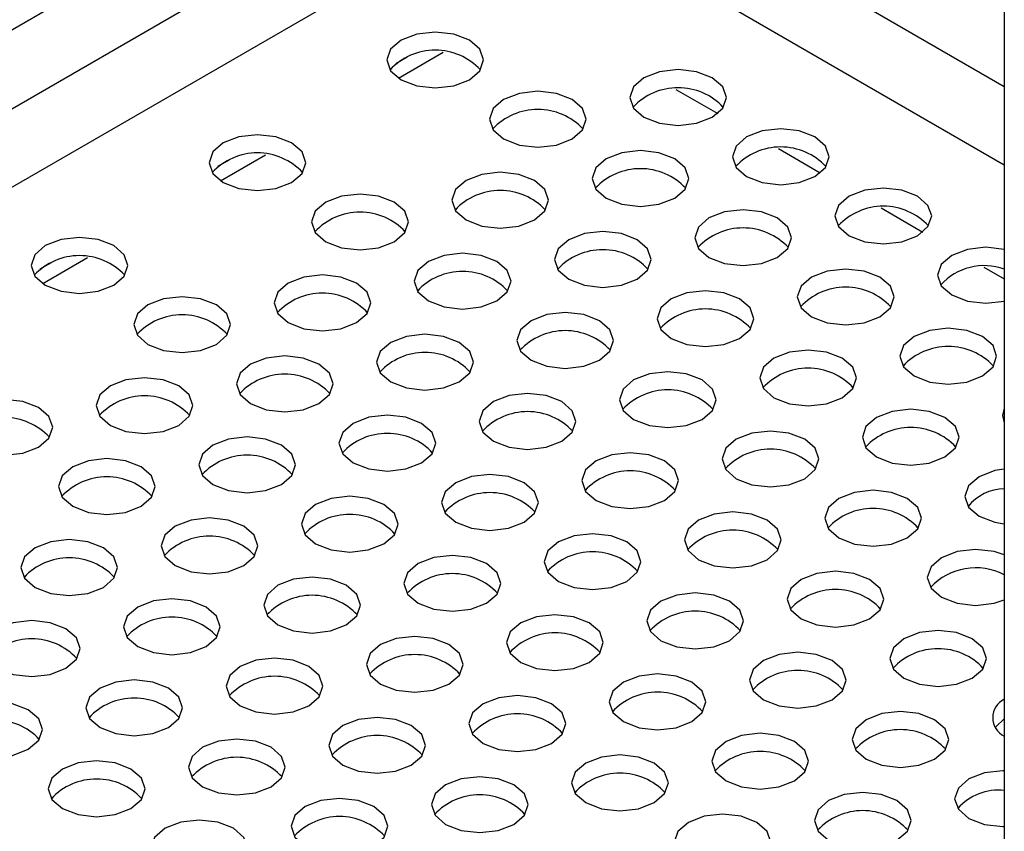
# Model space of a CAD drawing. Header units: millimetres. Extents: x 16 to 503, y 3 to 290.
# Tile 80 of 172: x 102.62 to 104.19, y 132.58 to 133.87. Entities that reach past the tile are written whole.
import ezdxf

# ---------------------------------------------------------------- set-up
doc = ezdxf.new("R2010")
doc.units = ezdxf.units.MM

msp = doc.modelspace()

# ---------------------------------------------------------------- linework, layer by layer
at = {"color": 7, "linetype": 'Continuous', "lineweight": 25}
for p, q in [((104.1888, 150.6167), (104.1888, 130.0924)), ((98.7427, 131.6238), (103.2672, 134.2358)), ((103.3216, 134.141), (98.852, 131.5608)), ((104.1888, 133.766), (103.5391, 134.141)), ((98.9593, 131.4988), (103.3216, 134.017)), ((103.5391, 134.017), (104.1888, 133.642)), ((103.2252, 133.7797), (103.2965, 133.8209)), ((103.2211, 133.8029), (103.2392, 133.8133)), ((103.6665, 133.7618), (103.733, 133.7234)), ((103.8297, 133.6676), (103.8962, 133.6292)), ((102.9383, 133.6396), (102.9564, 133.65)), ((102.9424, 133.6165), (103.0137, 133.6576)), ((103.9929, 133.5734), (104.0594, 133.535)), ((102.6595, 133.4532), (102.7309, 133.4943)), ((102.6555, 133.4763), (102.6735, 133.4867)), ((104.1561, 133.4792), (104.1888, 133.4603))]:
    msp.add_line(p, q, dxfattribs=at)
at = {"color": 7, "linetype": 'Continuous', "lineweight": 25, "flags": 128}
for points in [[(103.3382, 133.7771), (103.3549, 133.7915), (103.3607, 133.8085), (103.3549, 133.8255), (103.3382, 133.8399), (103.3133, 133.8495), (103.2838, 133.8529), (103.2544, 133.8495), (103.2294, 133.8399), (103.2128, 133.8255), (103.2069, 133.8085), (103.2128, 133.7915), (103.2294, 133.7771), (103.2544, 133.7675), (103.2838, 133.7641), (103.3133, 133.7675), (103.3382, 133.7771)], [(103.7244, 133.7175), (103.7411, 133.7319), (103.7469, 133.7489), (103.7411, 133.7658), (103.7244, 133.7803), (103.6994, 133.7899), (103.67, 133.7933), (103.6406, 133.7899), (103.6156, 133.7803), (103.5989, 133.7658), (103.5931, 133.7489), (103.5989, 133.7319), (103.6156, 133.7175), (103.6406, 133.7078), (103.67, 133.7044), (103.6994, 133.7078), (103.7244, 133.7175)], [(103.5014, 133.6829), (103.5181, 133.6973), (103.5239, 133.7143), (103.5181, 133.7313), (103.5014, 133.7457), (103.4764, 133.7553), (103.447, 133.7587), (103.4176, 133.7553), (103.3926, 133.7457), (103.3759, 133.7313), (103.3701, 133.7143), (103.3759, 133.6973), (103.3926, 133.6829), (103.4176, 133.6733), (103.447, 133.6699), (103.4764, 133.6733), (103.5014, 133.6829)], [(103.8876, 133.6233), (103.9043, 133.6377), (103.9101, 133.6547), (103.9043, 133.6716), (103.8876, 133.6861), (103.8626, 133.6957), (103.8332, 133.6991), (103.8037, 133.6957), (103.7788, 133.6861), (103.7621, 133.6716), (103.7563, 133.6547), (103.7621, 133.6377), (103.7788, 133.6233), (103.8037, 133.6136), (103.8332, 133.6102), (103.8626, 133.6136), (103.8876, 133.6233)], [(103.0554, 133.6138), (103.072, 133.6282), (103.0779, 133.6452), (103.072, 133.6622), (103.0554, 133.6766), (103.0304, 133.6863), (103.001, 133.6896), (102.9715, 133.6863), (102.9466, 133.6766), (102.9299, 133.6622), (102.9241, 133.6452), (102.9299, 133.6282), (102.9466, 133.6138), (102.9715, 133.6042), (103.001, 133.6008), (103.0304, 133.6042), (103.0554, 133.6138)], [(103.6646, 133.5887), (103.6812, 133.6031), (103.6871, 133.6201), (103.6812, 133.6371), (103.6646, 133.6515), (103.6396, 133.6611), (103.6102, 133.6645), (103.5807, 133.6611), (103.5558, 133.6515), (103.5391, 133.6371), (103.5333, 133.6201), (103.5391, 133.6031), (103.5558, 133.5887), (103.5807, 133.5791), (103.6102, 133.5757), (103.6396, 133.5791), (103.6646, 133.5887)], [(103.4416, 133.5542), (103.4582, 133.5686), (103.4641, 133.5856), (103.4582, 133.6026), (103.4416, 133.617), (103.4166, 133.6266), (103.3872, 133.63), (103.3577, 133.6266), (103.3328, 133.617), (103.3161, 133.6026), (103.3102, 133.5856), (103.3161, 133.5686), (103.3328, 133.5542), (103.3577, 133.5445), (103.3872, 133.5412), (103.4166, 133.5445), (103.4416, 133.5542)], [(104.0508, 133.5291), (104.0674, 133.5435), (104.0733, 133.5605), (104.0674, 133.5774), (104.0508, 133.5919), (104.0258, 133.6015), (103.9964, 133.6049), (103.9669, 133.6015), (103.942, 133.5919), (103.9253, 133.5774), (103.9194, 133.5605), (103.9253, 133.5435), (103.942, 133.5291), (103.9669, 133.5194), (103.9964, 133.516), (104.0258, 133.5194), (104.0508, 133.5291)], [(103.2185, 133.5196), (103.2352, 133.534), (103.2411, 133.551), (103.2352, 133.568), (103.2185, 133.5824), (103.1936, 133.5921), (103.1642, 133.5954), (103.1347, 133.5921), (103.1098, 133.5824), (103.0931, 133.568), (103.0872, 133.551), (103.0931, 133.534), (103.1098, 133.5196), (103.1347, 133.51), (103.1642, 133.5066), (103.1936, 133.51), (103.2185, 133.5196)], [(103.8277, 133.4945), (103.8444, 133.5089), (103.8503, 133.5259), (103.8444, 133.5429), (103.8277, 133.5573), (103.8028, 133.5669), (103.7734, 133.5703), (103.7439, 133.5669), (103.719, 133.5573), (103.7023, 133.5429), (103.6964, 133.5259), (103.7023, 133.5089), (103.719, 133.4945), (103.7439, 133.4849), (103.7734, 133.4815), (103.8028, 133.4849), (103.8277, 133.4945)], [(103.6047, 133.46), (103.6214, 133.4744), (103.6273, 133.4914), (103.6214, 133.5084), (103.6047, 133.5228), (103.5798, 133.5324), (103.5503, 133.5358), (103.5209, 133.5324), (103.496, 133.5228), (103.4793, 133.5084), (103.4734, 133.4914), (103.4793, 133.4744), (103.496, 133.46), (103.5209, 133.4503), (103.5503, 133.447), (103.5798, 133.4503), (103.6047, 133.46)], [(102.7725, 133.4506), (102.7892, 133.465), (102.7951, 133.482), (102.7892, 133.4989), (102.7725, 133.5134), (102.7476, 133.523), (102.7181, 133.5264), (102.6887, 133.523), (102.6637, 133.5134), (102.6471, 133.4989), (102.6412, 133.482), (102.6471, 133.465), (102.6637, 133.4506), (102.6887, 133.4409), (102.7181, 133.4375), (102.7476, 133.4409), (102.7725, 133.4506)], [(104.1888, 133.5073), (104.1595, 133.5107), (104.1301, 133.5073), (104.1051, 133.4977), (104.0885, 133.4832), (104.0826, 133.4663), (104.0885, 133.4493), (104.1051, 133.4349), (104.1301, 133.4252), (104.1595, 133.4218), (104.1888, 133.4252)], [(103.3817, 133.4254), (103.3984, 133.4398), (103.4043, 133.4568), (103.3984, 133.4738), (103.3817, 133.4882), (103.3568, 133.4979), (103.3273, 133.5012), (103.2979, 133.4979), (103.2729, 133.4882), (103.2563, 133.4738), (103.2504, 133.4568), (103.2563, 133.4398), (103.2729, 133.4254), (103.2979, 133.4158), (103.3273, 133.4124), (103.3568, 133.4158), (103.3817, 133.4254)], [(103.9909, 133.4003), (104.0076, 133.4147), (104.0135, 133.4317), (104.0076, 133.4487), (103.9909, 133.4631), (103.966, 133.4727), (103.9365, 133.4761), (103.9071, 133.4727), (103.8821, 133.4631), (103.8655, 133.4487), (103.8596, 133.4317), (103.8655, 133.4147), (103.8821, 133.4003), (103.9071, 133.3907), (103.9365, 133.3873), (103.966, 133.3907), (103.9909, 133.4003)], [(103.1587, 133.3909), (103.1754, 133.4053), (103.1812, 133.4223), (103.1754, 133.4393), (103.1587, 133.4537), (103.1338, 133.4633), (103.1043, 133.4667), (103.0749, 133.4633), (103.0499, 133.4537), (103.0333, 133.4393), (103.0274, 133.4223), (103.0333, 133.4053), (103.0499, 133.3909), (103.0749, 133.3813), (103.1043, 133.3779), (103.1338, 133.3813), (103.1587, 133.3909)], [(103.7679, 133.3658), (103.7846, 133.3802), (103.7904, 133.3972), (103.7846, 133.4142), (103.7679, 133.4286), (103.743, 133.4382), (103.7135, 133.4416), (103.6841, 133.4382), (103.6591, 133.4286), (103.6425, 133.4142), (103.6366, 133.3972), (103.6425, 133.3802), (103.6591, 133.3658), (103.6841, 133.3561), (103.7135, 133.3528), (103.743, 133.3561), (103.7679, 133.3658)], [(102.9357, 133.3564), (102.9524, 133.3708), (102.9582, 133.3878), (102.9524, 133.4047), (102.9357, 133.4192), (102.9107, 133.4288), (102.8813, 133.4322), (102.8519, 133.4288), (102.8269, 133.4192), (102.8102, 133.4047), (102.8044, 133.3878), (102.8102, 133.3708), (102.8269, 133.3564), (102.8519, 133.3467), (102.8813, 133.3433), (102.9107, 133.3467), (102.9357, 133.3564)], [(103.5449, 133.3312), (103.5616, 133.3456), (103.5674, 133.3626), (103.5616, 133.3796), (103.5449, 133.394), (103.5199, 133.4037), (103.4905, 133.407), (103.4611, 133.4037), (103.4361, 133.394), (103.4194, 133.3796), (103.4136, 133.3626), (103.4194, 133.3456), (103.4361, 133.3312), (103.4611, 133.3216), (103.4905, 133.3182), (103.5199, 133.3216), (103.5449, 133.3312)], [(104.1541, 133.3061), (104.1708, 133.3205), (104.1766, 133.3375), (104.1708, 133.3545), (104.1541, 133.3689), (104.1291, 133.3785), (104.0997, 133.3819), (104.0703, 133.3785), (104.0453, 133.3689), (104.0286, 133.3545), (104.0228, 133.3375), (104.0286, 133.3205), (104.0453, 133.3061), (104.0703, 133.2965), (104.0997, 133.2931), (104.1291, 133.2965), (104.1541, 133.3061)], [(103.3219, 133.2967), (103.3386, 133.3111), (103.3444, 133.3281), (103.3386, 133.3451), (103.3219, 133.3595), (103.2969, 133.3691), (103.2675, 133.3725), (103.2381, 133.3691), (103.2131, 133.3595), (103.1964, 133.3451), (103.1906, 133.3281), (103.1964, 133.3111), (103.2131, 133.2967), (103.2381, 133.2871), (103.2675, 133.2837), (103.2969, 133.2871), (103.3219, 133.2967)], [(103.9311, 133.2716), (103.9478, 133.286), (103.9536, 133.303), (103.9478, 133.32), (103.9311, 133.3344), (103.9061, 133.344), (103.8767, 133.3474), (103.8473, 133.344), (103.8223, 133.3344), (103.8056, 133.32), (103.7998, 133.303), (103.8056, 133.286), (103.8223, 133.2716), (103.8473, 133.2619), (103.8767, 133.2586), (103.9061, 133.2619), (103.9311, 133.2716)], [(103.0989, 133.2622), (103.1156, 133.2766), (103.1214, 133.2936), (103.1156, 133.3105), (103.0989, 133.325), (103.0739, 133.3346), (103.0445, 133.338), (103.0151, 133.3346), (102.9901, 133.325), (102.9734, 133.3105), (102.9676, 133.2936), (102.9734, 133.2766), (102.9901, 133.2622), (103.0151, 133.2525), (103.0445, 133.2491), (103.0739, 133.2525), (103.0989, 133.2622)], [(102.8759, 133.2276), (102.8925, 133.242), (102.8984, 133.259), (102.8925, 133.276), (102.8759, 133.2904), (102.8509, 133.3), (102.8215, 133.3034), (102.792, 133.3), (102.7671, 133.2904), (102.7504, 133.276), (102.7446, 133.259), (102.7504, 133.242), (102.7671, 133.2276), (102.792, 133.218), (102.8215, 133.2146), (102.8509, 133.218), (102.8759, 133.2276)], [(103.7081, 133.237), (103.7248, 133.2514), (103.7306, 133.2684), (103.7248, 133.2854), (103.7081, 133.2998), (103.6831, 133.3095), (103.6537, 133.3128), (103.6243, 133.3095), (103.5993, 133.2998), (103.5826, 133.2854), (103.5768, 133.2684), (103.5826, 133.2514), (103.5993, 133.237), (103.6243, 133.2274), (103.6537, 133.224), (103.6831, 133.2274), (103.7081, 133.237)], [(102.6529, 133.1931), (102.6695, 133.2075), (102.6754, 133.2245), (102.6695, 133.2415), (102.6529, 133.2559), (102.6279, 133.2655), (102.5985, 133.2689), (102.569, 133.2655), (102.5441, 133.2559), (102.5274, 133.2415), (102.5215, 133.2245), (102.5274, 133.2075), (102.5441, 133.1931), (102.569, 133.1834), (102.5985, 133.1801), (102.6279, 133.1834), (102.6529, 133.1931)], [(103.4851, 133.2025), (103.5017, 133.2169), (103.5076, 133.2339), (103.5017, 133.2509), (103.4851, 133.2653), (103.4601, 133.2749), (103.4307, 133.2783), (103.4012, 133.2749), (103.3763, 133.2653), (103.3596, 133.2509), (103.3538, 133.2339), (103.3596, 133.2169), (103.3763, 133.2025), (103.4012, 133.1929), (103.4307, 133.1895), (103.4601, 133.1929), (103.4851, 133.2025)], [(104.0943, 133.1774), (104.1109, 133.1918), (104.1168, 133.2088), (104.1109, 133.2258), (104.0943, 133.2402), (104.0693, 133.2498), (104.0399, 133.2532), (104.0104, 133.2498), (103.9855, 133.2402), (103.9688, 133.2258), (103.963, 133.2088), (103.9688, 133.1918), (103.9855, 133.1774), (104.0104, 133.1677), (104.0399, 133.1644), (104.0693, 133.1677), (104.0943, 133.1774)], [(104.1888, 133.2552), (104.186, 133.2433), (104.1888, 133.2314)], [(103.2621, 133.1679), (103.2787, 133.1824), (103.2846, 133.1993), (103.2787, 133.2163), (103.2621, 133.2307), (103.2371, 133.2404), (103.2077, 133.2438), (103.1782, 133.2404), (103.1533, 133.2307), (103.1366, 133.2163), (103.1307, 133.1993), (103.1366, 133.1824), (103.1533, 133.1679), (103.1782, 133.1583), (103.2077, 133.1549), (103.2371, 133.1583), (103.2621, 133.1679)], [(103.0391, 133.1334), (103.0557, 133.1478), (103.0616, 133.1648), (103.0557, 133.1818), (103.0391, 133.1962), (103.0141, 133.2058), (102.9847, 133.2092), (102.9552, 133.2058), (102.9303, 133.1962), (102.9136, 133.1818), (102.9077, 133.1648), (102.9136, 133.1478), (102.9303, 133.1334), (102.9552, 133.1238), (102.9847, 133.1204), (103.0141, 133.1238), (103.0391, 133.1334)], [(103.8713, 133.1428), (103.8879, 133.1572), (103.8938, 133.1742), (103.8879, 133.1912), (103.8713, 133.2056), (103.8463, 133.2153), (103.8169, 133.2186), (103.7874, 133.2153), (103.7625, 133.2056), (103.7458, 133.1912), (103.7399, 133.1742), (103.7458, 133.1572), (103.7625, 133.1428), (103.7874, 133.1332), (103.8169, 133.1298), (103.8463, 133.1332), (103.8713, 133.1428)], [(102.816, 133.0989), (102.8327, 133.1133), (102.8386, 133.1303), (102.8327, 133.1473), (102.816, 133.1617), (102.7911, 133.1713), (102.7616, 133.1747), (102.7322, 133.1713), (102.7073, 133.1617), (102.6906, 133.1473), (102.6847, 133.1303), (102.6906, 133.1133), (102.7073, 133.0989), (102.7322, 133.0892), (102.7616, 133.0859), (102.7911, 133.0892), (102.816, 133.0989)], [(103.6483, 133.1083), (103.6649, 133.1227), (103.6708, 133.1397), (103.6649, 133.1567), (103.6483, 133.1711), (103.6233, 133.1807), (103.5939, 133.1841), (103.5644, 133.1807), (103.5395, 133.1711), (103.5228, 133.1567), (103.5169, 133.1397), (103.5228, 133.1227), (103.5395, 133.1083), (103.5644, 133.0987), (103.5939, 133.0953), (103.6233, 133.0987), (103.6483, 133.1083)], [(103.4252, 133.0737), (103.4419, 133.0882), (103.4478, 133.1051), (103.4419, 133.1221), (103.4252, 133.1365), (103.4003, 133.1462), (103.3708, 133.1496), (103.3414, 133.1462), (103.3165, 133.1365), (103.2998, 133.1221), (103.2939, 133.1051), (103.2998, 133.0882), (103.3165, 133.0737), (103.3414, 133.0641), (103.3708, 133.0607), (103.4003, 133.0641), (103.4252, 133.0737)], [(104.1888, 133.1582), (104.1736, 133.1556), (104.1487, 133.146), (104.132, 133.1316), (104.1261, 133.1146), (104.132, 133.0976), (104.1487, 133.0832), (104.1736, 133.0735), (104.1888, 133.0709)], [(103.2022, 133.0392), (103.2189, 133.0536), (103.2248, 133.0706), (103.2189, 133.0876), (103.2022, 133.102), (103.1773, 133.1116), (103.1478, 133.115), (103.1184, 133.1116), (103.0934, 133.102), (103.0768, 133.0876), (103.0709, 133.0706), (103.0768, 133.0536), (103.0934, 133.0392), (103.1184, 133.0296), (103.1478, 133.0262), (103.1773, 133.0296), (103.2022, 133.0392)], [(104.0344, 133.0486), (104.0511, 133.063), (104.057, 133.08), (104.0511, 133.097), (104.0344, 133.1114), (104.0095, 133.1211), (103.98, 133.1244), (103.9506, 133.1211), (103.9257, 133.1114), (103.909, 133.097), (103.9031, 133.08), (103.909, 133.063), (103.9257, 133.0486), (103.9506, 133.039), (103.98, 133.0356), (104.0095, 133.039), (104.0344, 133.0486)], [(102.9792, 133.0047), (102.9959, 133.0191), (103.0017, 133.0361), (102.9959, 133.0531), (102.9792, 133.0675), (102.9543, 133.0771), (102.9248, 133.0805), (102.8954, 133.0771), (102.8704, 133.0675), (102.8538, 133.0531), (102.8479, 133.0361), (102.8538, 133.0191), (102.8704, 133.0047), (102.8954, 132.995), (102.9248, 132.9917), (102.9543, 132.995), (102.9792, 133.0047)], [(103.8114, 133.0141), (103.8281, 133.0285), (103.834, 133.0455), (103.8281, 133.0625), (103.8114, 133.0769), (103.7865, 133.0865), (103.757, 133.0899), (103.7276, 133.0865), (103.7026, 133.0769), (103.686, 133.0625), (103.6801, 133.0455), (103.686, 133.0285), (103.7026, 133.0141), (103.7276, 133.0045), (103.757, 133.0011), (103.7865, 133.0045), (103.8114, 133.0141)], [(103.5884, 132.9795), (103.6051, 132.994), (103.6109, 133.0109), (103.6051, 133.0279), (103.5884, 133.0423), (103.5635, 133.052), (103.534, 133.0554), (103.5046, 133.052), (103.4796, 133.0423), (103.463, 133.0279), (103.4571, 133.0109), (103.463, 132.994), (103.4796, 132.9795), (103.5046, 132.9699), (103.534, 132.9665), (103.5635, 132.9699), (103.5884, 132.9795)], [(102.7562, 132.9701), (102.7729, 132.9845), (102.7787, 133.0015), (102.7729, 133.0185), (102.7562, 133.0329), (102.7313, 133.0426), (102.7018, 133.0459), (102.6724, 133.0426), (102.6474, 133.0329), (102.6307, 133.0185), (102.6249, 133.0015), (102.6307, 132.9845), (102.6474, 132.9701), (102.6724, 132.9605), (102.7018, 132.9571), (102.7313, 132.9605), (102.7562, 132.9701)], [(103.3654, 132.945), (103.3821, 132.9594), (103.3879, 132.9764), (103.3821, 132.9934), (103.3654, 133.0078), (103.3405, 133.0174), (103.311, 133.0208), (103.2816, 133.0174), (103.2566, 133.0078), (103.2399, 132.9934), (103.2341, 132.9764), (103.2399, 132.9594), (103.2566, 132.945), (103.2816, 132.9354), (103.311, 132.932), (103.3405, 132.9354), (103.3654, 132.945)], [(104.1888, 133.0216), (104.1727, 133.0269), (104.1432, 133.0302), (104.1138, 133.0269), (104.0888, 133.0172), (104.0722, 133.0028), (104.0663, 132.9858), (104.0722, 132.9688), (104.0888, 132.9544), (104.1138, 132.9448), (104.1432, 132.9414), (104.1727, 132.9448), (104.1888, 132.95)], [(103.9746, 132.9199), (103.9913, 132.9343), (103.9971, 132.9513), (103.9913, 132.9683), (103.9746, 132.9827), (103.9497, 132.9923), (103.9202, 132.9957), (103.8908, 132.9923), (103.8658, 132.9827), (103.8491, 132.9683), (103.8433, 132.9513), (103.8491, 132.9343), (103.8658, 132.9199), (103.8908, 132.9103), (103.9202, 132.9069), (103.9497, 132.9103), (103.9746, 132.9199)], [(103.1424, 132.9105), (103.1591, 132.9249), (103.1649, 132.9419), (103.1591, 132.9589), (103.1424, 132.9733), (103.1174, 132.9829), (103.088, 132.9863), (103.0586, 132.9829), (103.0336, 132.9733), (103.0169, 132.9589), (103.0111, 132.9419), (103.0169, 132.9249), (103.0336, 132.9105), (103.0586, 132.9008), (103.088, 132.8975), (103.1174, 132.9008), (103.1424, 132.9105)], [(103.7516, 132.8853), (103.7683, 132.8998), (103.7741, 132.9167), (103.7683, 132.9337), (103.7516, 132.9481), (103.7266, 132.9578), (103.6972, 132.9612), (103.6678, 132.9578), (103.6428, 132.9481), (103.6261, 132.9337), (103.6203, 132.9167), (103.6261, 132.8998), (103.6428, 132.8853), (103.6678, 132.8757), (103.6972, 132.8723), (103.7266, 132.8757), (103.7516, 132.8853)], [(102.9194, 132.8759), (102.9361, 132.8903), (102.9419, 132.9073), (102.9361, 132.9243), (102.9194, 132.9387), (102.8944, 132.9484), (102.865, 132.9517), (102.8356, 132.9484), (102.8106, 132.9387), (102.7939, 132.9243), (102.7881, 132.9073), (102.7939, 132.8903), (102.8106, 132.8759), (102.8356, 132.8663), (102.865, 132.8629), (102.8944, 132.8663), (102.9194, 132.8759)], [(103.5286, 132.8508), (103.5453, 132.8652), (103.5511, 132.8822), (103.5453, 132.8992), (103.5286, 132.9136), (103.5036, 132.9232), (103.4742, 132.9266), (103.4448, 132.9232), (103.4198, 132.9136), (103.4031, 132.8992), (103.3973, 132.8822), (103.4031, 132.8652), (103.4198, 132.8508), (103.4448, 132.8412), (103.4742, 132.8378), (103.5036, 132.8412), (103.5286, 132.8508)], [(102.6964, 132.8414), (102.7131, 132.8558), (102.7189, 132.8728), (102.7131, 132.8898), (102.6964, 132.9042), (102.6714, 132.9138), (102.642, 132.9172), (102.6125, 132.9138), (102.5876, 132.9042), (102.5709, 132.8898), (102.5651, 132.8728), (102.5709, 132.8558), (102.5876, 132.8414), (102.6125, 132.8318), (102.642, 132.8284), (102.6714, 132.8318), (102.6964, 132.8414)], [(104.1378, 132.8257), (104.1545, 132.8401), (104.1603, 132.8571), (104.1545, 132.8741), (104.1378, 132.8885), (104.1128, 132.8981), (104.0834, 132.9015), (104.054, 132.8981), (104.029, 132.8885), (104.0123, 132.8741), (104.0065, 132.8571), (104.0123, 132.8401), (104.029, 132.8257), (104.054, 132.8161), (104.0834, 132.8127), (104.1128, 132.8161), (104.1378, 132.8257)], [(103.3056, 132.8163), (103.3223, 132.8307), (103.3281, 132.8477), (103.3223, 132.8647), (103.3056, 132.8791), (103.2806, 132.8887), (103.2512, 132.8921), (103.2217, 132.8887), (103.1968, 132.8791), (103.1801, 132.8647), (103.1743, 132.8477), (103.1801, 132.8307), (103.1968, 132.8163), (103.2217, 132.8066), (103.2512, 132.8033), (103.2806, 132.8066), (103.3056, 132.8163)], [(103.9148, 132.7911), (103.9314, 132.8056), (103.9373, 132.8225), (103.9314, 132.8395), (103.9148, 132.8539), (103.8898, 132.8636), (103.8604, 132.867), (103.8309, 132.8636), (103.806, 132.8539), (103.7893, 132.8395), (103.7835, 132.8225), (103.7893, 132.8056), (103.806, 132.7911), (103.8309, 132.7815), (103.8604, 132.7781), (103.8898, 132.7815), (103.9148, 132.7911)], [(103.0826, 132.7817), (103.0992, 132.7961), (103.1051, 132.8131), (103.0992, 132.8301), (103.0826, 132.8445), (103.0576, 132.8542), (103.0282, 132.8575), (102.9987, 132.8542), (102.9738, 132.8445), (102.9571, 132.8301), (102.9512, 132.8131), (102.9571, 132.7961), (102.9738, 132.7817), (102.9987, 132.7721), (103.0282, 132.7687), (103.0576, 132.7721), (103.0826, 132.7817)], [(103.6918, 132.7566), (103.7084, 132.771), (103.7143, 132.788), (103.7084, 132.805), (103.6918, 132.8194), (103.6668, 132.829), (103.6374, 132.8324), (103.6079, 132.829), (103.583, 132.8194), (103.5663, 132.805), (103.5604, 132.788), (103.5663, 132.771), (103.583, 132.7566), (103.6079, 132.747), (103.6374, 132.7436), (103.6668, 132.747), (103.6918, 132.7566)], [(102.8596, 132.7472), (102.8762, 132.7616), (102.8821, 132.7786), (102.8762, 132.7956), (102.8596, 132.81), (102.8346, 132.8196), (102.8052, 132.823), (102.7757, 132.8196), (102.7508, 132.81), (102.7341, 132.7956), (102.7282, 132.7786), (102.7341, 132.7616), (102.7508, 132.7472), (102.7757, 132.7376), (102.8052, 132.7342), (102.8346, 132.7376), (102.8596, 132.7472)], [(102.6365, 132.7126), (102.6532, 132.7271), (102.6591, 132.744), (102.6532, 132.761), (102.6365, 132.7754), (102.6116, 132.7851), (102.5822, 132.7885), (102.5527, 132.7851), (102.5278, 132.7754), (102.5111, 132.761), (102.5052, 132.744), (102.5111, 132.7271), (102.5278, 132.7126), (102.5527, 132.703), (102.5822, 132.6996), (102.6116, 132.703), (102.6365, 132.7126)], [(103.4688, 132.7221), (103.4854, 132.7365), (103.4913, 132.7535), (103.4854, 132.7705), (103.4688, 132.7849), (103.4438, 132.7945), (103.4144, 132.7979), (103.3849, 132.7945), (103.36, 132.7849), (103.3433, 132.7705), (103.3374, 132.7535), (103.3433, 132.7365), (103.36, 132.7221), (103.3849, 132.7124), (103.4144, 132.7091), (103.4438, 132.7124), (103.4688, 132.7221)], [(104.078, 132.6969), (104.0946, 132.7114), (104.1005, 132.7283), (104.0946, 132.7453), (104.078, 132.7597), (104.053, 132.7694), (104.0236, 132.7728), (103.9941, 132.7694), (103.9692, 132.7597), (103.9525, 132.7453), (103.9466, 132.7283), (103.9525, 132.7114), (103.9692, 132.6969), (103.9941, 132.6873), (104.0236, 132.6839), (104.053, 132.6873), (104.078, 132.6969)], [(103.2457, 132.6875), (103.2624, 132.7019), (103.2683, 132.7189), (103.2624, 132.7359), (103.2457, 132.7503), (103.2208, 132.76), (103.1914, 132.7633), (103.1619, 132.76), (103.137, 132.7503), (103.1203, 132.7359), (103.1144, 132.7189), (103.1203, 132.7019), (103.137, 132.6875), (103.1619, 132.6779), (103.1914, 132.6745), (103.2208, 132.6779), (103.2457, 132.6875)], [(104.1888, 132.7608), (104.1755, 132.7485), (104.1746, 132.7472)], [(103.8549, 132.6624), (103.8716, 132.6768), (103.8775, 132.6938), (103.8716, 132.7108), (103.8549, 132.7252), (103.83, 132.7348), (103.8006, 132.7382), (103.7711, 132.7348), (103.7462, 132.7252), (103.7295, 132.7108), (103.7236, 132.6938), (103.7295, 132.6768), (103.7462, 132.6624), (103.7711, 132.6528), (103.8006, 132.6494), (103.83, 132.6528), (103.8549, 132.6624)], [(103.0227, 132.653), (103.0394, 132.6674), (103.0453, 132.6844), (103.0394, 132.7014), (103.0227, 132.7158), (102.9978, 132.7254), (102.9683, 132.7288), (102.9389, 132.7254), (102.9139, 132.7158), (102.8973, 132.7014), (102.8914, 132.6844), (102.8973, 132.6674), (102.9139, 132.653), (102.9389, 132.6434), (102.9683, 132.64), (102.9978, 132.6434), (103.0227, 132.653)], [(102.7997, 132.6184), (102.8164, 132.6329), (102.8223, 132.6498), (102.8164, 132.6668), (102.7997, 132.6812), (102.7748, 132.6909), (102.7453, 132.6943), (102.7159, 132.6909), (102.6909, 132.6812), (102.6743, 132.6668), (102.6684, 132.6498), (102.6743, 132.6329), (102.6909, 132.6184), (102.7159, 132.6088), (102.7453, 132.6054), (102.7748, 132.6088), (102.7997, 132.6184)], [(103.6319, 132.6279), (103.6486, 132.6423), (103.6545, 132.6593), (103.6486, 132.6763), (103.6319, 132.6907), (103.607, 132.7003), (103.5775, 132.7037), (103.5481, 132.7003), (103.5231, 132.6907), (103.5065, 132.6763), (103.5006, 132.6593), (103.5065, 132.6423), (103.5231, 132.6279), (103.5481, 132.6182), (103.5775, 132.6149), (103.607, 132.6182), (103.6319, 132.6279)], [(104.1888, 132.6785), (104.1867, 132.6786), (104.1573, 132.6752), (104.1323, 132.6655), (104.1157, 132.6511), (104.1098, 132.6341), (104.1157, 132.6172), (104.1323, 132.6027), (104.1573, 132.5931), (104.1867, 132.5897), (104.1888, 132.5898)], [(103.4089, 132.5933), (103.4256, 132.6077), (103.4315, 132.6247), (103.4256, 132.6417), (103.4089, 132.6561), (103.384, 132.6658), (103.3545, 132.6691), (103.3251, 132.6658), (103.3001, 132.6561), (103.2835, 132.6417), (103.2776, 132.6247), (103.2835, 132.6077), (103.3001, 132.5933), (103.3251, 132.5837), (103.3545, 132.5803), (103.384, 132.5837), (103.4089, 132.5933)], [(104.0181, 132.5682), (104.0348, 132.5826), (104.0407, 132.5996), (104.0348, 132.6166), (104.0181, 132.631), (103.9932, 132.6406), (103.9637, 132.644), (103.9343, 132.6406), (103.9093, 132.631), (103.8927, 132.6166), (103.8868, 132.5996), (103.8927, 132.5826), (103.9093, 132.5682), (103.9343, 132.5586), (103.9637, 132.5552), (103.9932, 132.5586), (104.0181, 132.5682)], [(103.1859, 132.5588), (103.2026, 132.5732), (103.2084, 132.5902), (103.2026, 132.6072), (103.1859, 132.6216), (103.161, 132.6312), (103.1315, 132.6346), (103.1021, 132.6312), (103.0771, 132.6216), (103.0605, 132.6072), (103.0546, 132.5902), (103.0605, 132.5732), (103.0771, 132.5588), (103.1021, 132.5492), (103.1315, 132.5458), (103.161, 132.5492), (103.1859, 132.5588)], [(102.9629, 132.5242), (102.9796, 132.5386), (102.9854, 132.5556), (102.9796, 132.5726), (102.9629, 132.587), (102.9379, 132.5967), (102.9085, 132.6), (102.8791, 132.5967), (102.8541, 132.587), (102.8374, 132.5726), (102.8316, 132.5556), (102.8374, 132.5386), (102.8541, 132.5242), (102.8791, 132.5146), (102.9085, 132.5112), (102.9379, 132.5146), (102.9629, 132.5242)], [(103.7951, 132.5337), (103.8118, 132.5481), (103.8176, 132.5651), (103.8118, 132.5821), (103.7951, 132.5965), (103.7702, 132.6061), (103.7407, 132.6095), (103.7113, 132.6061), (103.6863, 132.5965), (103.6697, 132.5821), (103.6638, 132.5651), (103.6697, 132.5481), (103.6863, 132.5337), (103.7113, 132.524), (103.7407, 132.5207), (103.7702, 132.524), (103.7951, 132.5337)]]:
    msp.add_lwpolyline(points, dxfattribs=at)
at = {"color": 7, "linetype": 'Continuous', "lineweight": 25}
for centre, radius, start, end in [((103.2838, 133.7257), 0.0984, 43.0257, 136.9743), ((103.67, 133.666), 0.0984, 43.0257, 136.9743), ((103.447, 133.6315), 0.0984, 43.0257, 136.9743), ((103.001, 133.5624), 0.0984, 43.0257, 136.9743), ((103.8332, 133.5718), 0.0984, 43.0257, 136.9743), ((103.6102, 133.5373), 0.0984, 43.0257, 136.9743), ((103.3872, 133.5027), 0.0984, 43.0257, 136.9743), ((103.1642, 133.4682), 0.0984, 43.0257, 136.9743), ((103.9964, 133.4776), 0.0984, 43.0257, 136.9743), ((103.7734, 133.4431), 0.0984, 43.0257, 136.9743), ((103.5503, 133.4085), 0.0984, 43.0257, 136.9743), ((102.7181, 133.3991), 0.0984, 43.0257, 136.9743), ((103.3273, 133.374), 0.0984, 43.0257, 136.9743), ((104.1567, 133.3892), 0.0924, 69.7123, 138.4387), ((103.9365, 133.3489), 0.0984, 43.0257, 136.9743), ((103.1043, 133.3394), 0.0984, 43.0257, 136.9743), ((103.7135, 133.3143), 0.0984, 43.0257, 136.9743), ((102.8813, 133.3049), 0.0984, 43.0257, 136.9743), ((103.4905, 133.2798), 0.0984, 43.0257, 136.9743), ((104.0997, 133.2547), 0.0984, 43.0257, 136.9743), ((103.2675, 133.2452), 0.0984, 43.0257, 136.9743), ((103.8767, 133.2201), 0.0984, 43.0257, 136.9743), ((103.0445, 133.2107), 0.0984, 43.0257, 136.9743), ((103.6537, 133.1856), 0.0984, 43.0257, 136.9743), ((102.8215, 133.1761), 0.0984, 43.0257, 136.9743), ((102.5985, 133.1416), 0.0984, 43.0257, 136.9743), ((103.4307, 133.151), 0.0984, 43.0257, 136.9743), ((104.0399, 133.1259), 0.0984, 43.0257, 136.9743), ((103.2077, 133.1165), 0.0984, 43.0257, 136.9743), ((102.9847, 133.0819), 0.0984, 43.0257, 136.9743), ((103.8169, 133.0914), 0.0984, 43.0257, 136.9743), ((102.7616, 133.0474), 0.0984, 43.0257, 136.9743), ((103.5939, 133.0568), 0.0984, 43.0257, 136.9743), ((103.3708, 133.0223), 0.0984, 43.0257, 136.9743), ((104.19, 133.0507), 0.0761, 90.9548, 140.7267), ((103.1478, 132.9877), 0.0984, 43.0257, 136.9743), ((103.98, 132.9972), 0.0984, 43.0257, 136.9743), ((102.9248, 132.9532), 0.0984, 43.0257, 136.9743), ((103.757, 132.9626), 0.0984, 43.0257, 136.9743), ((103.534, 132.9281), 0.0984, 43.0257, 136.9743), ((102.7018, 132.9187), 0.0984, 43.0257, 136.9743), ((103.311, 132.8935), 0.0984, 43.0257, 136.9743), ((104.1434, 132.902), 0.0992, 62.7554, 136.6381), ((103.088, 132.859), 0.0984, 43.0257, 136.9743), ((103.9202, 132.8684), 0.0984, 43.0257, 136.9743), ((103.6972, 132.8339), 0.0984, 43.0257, 136.9743), ((102.865, 132.8245), 0.0984, 43.0257, 136.9743), ((103.4742, 132.7993), 0.0984, 43.0257, 136.9743), ((102.642, 132.7899), 0.0984, 43.0257, 136.9743), ((103.2512, 132.7648), 0.0984, 43.0257, 136.9743), ((104.0834, 132.7742), 0.0984, 43.0257, 136.9743), ((103.8604, 132.7397), 0.0984, 43.0257, 136.9743), ((103.0282, 132.7303), 0.0984, 43.0257, 136.9743), ((103.6374, 132.7051), 0.0984, 43.0257, 136.9743), ((102.8052, 132.6957), 0.0984, 43.0257, 136.9743), ((104.203, 132.7629), 0.0326, 115.8239, 244.1761), ((103.4144, 132.6706), 0.0984, 43.0257, 136.9743), ((102.5822, 132.6612), 0.0984, 43.0257, 136.9743), ((104.0236, 132.6455), 0.0984, 43.0257, 136.9743), ((103.1914, 132.6361), 0.0984, 43.0257, 136.9743), ((103.8006, 132.6109), 0.0984, 43.0257, 136.9743), ((102.9683, 132.6015), 0.0984, 43.0257, 136.9743), ((103.5775, 132.5764), 0.0984, 43.0257, 136.9743), ((102.7453, 132.567), 0.0984, 43.0257, 136.9743), ((104.179, 132.5625), 0.0852, 83.4186, 138.9651), ((103.3545, 132.5419), 0.0984, 43.0257, 136.9743), ((103.9637, 132.5167), 0.0984, 43.0257, 136.9743), ((103.1315, 132.5073), 0.0984, 43.0257, 136.9743)]:
    msp.add_arc(centre, radius, start, end, dxfattribs=at)

doc.saveas('drawing.dxf')
